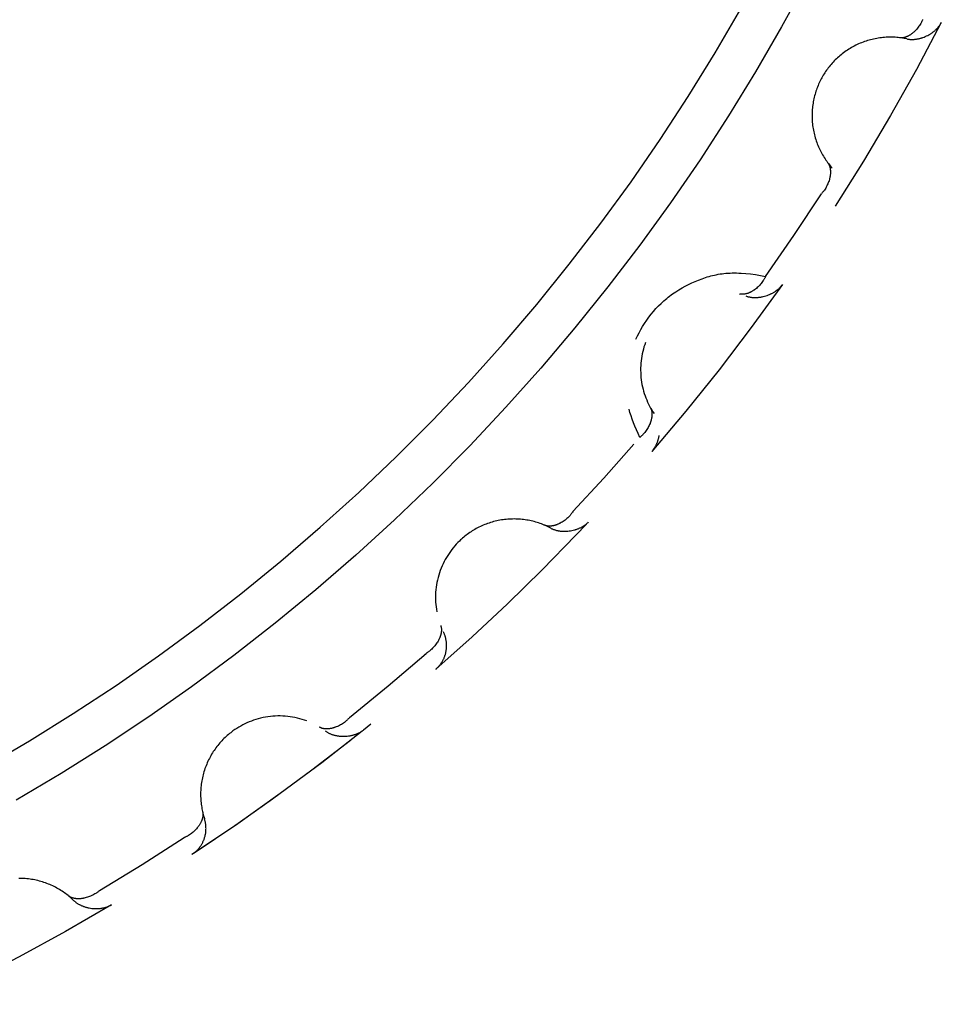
# Model space of a CAD drawing. Header units: millimetres. Extents: x -534 to -34, y 1269 to 1769.
# Tile 70 of 91: x -136.54 to -133.61, y 1465.49 to 1468.63. Entities that reach past the tile are written whole.
import ezdxf

# ---------------------------------------------------------------- set-up
doc = ezdxf.new("R2010")
doc.units = ezdxf.units.MM
doc.layers.add('ROXX_B.FLEX', color=7, linetype='Continuous', true_color=0x000000)

msp = doc.modelspace()

# ---------------------------------------------------------------- linework, layer by layer
at = {"layer": 'ROXX_B.FLEX', "color": 18, "lineweight": -3, "true_color": 0x000000}
for points in [[(-134.0351, 1468.7473), (-134.114, 1468.603), (-134.1968, 1468.4602), (-134.2834, 1468.3191), (-134.3738, 1468.1798), (-134.468, 1468.0424), (-134.5658, 1467.9073), (-134.6673, 1467.7744), (-134.7723, 1467.6439), (-134.8807, 1467.5159), (-134.9925, 1467.3907), (-135.1075, 1467.2683), (-135.2256, 1467.1488), (-135.3468, 1467.0324), (-135.4709, 1466.9192), (-135.5978, 1466.8093), (-135.7272, 1466.7027), (-135.8593, 1466.5996), (-135.9936, 1466.5001), (-136.1302, 1466.4043), (-136.2689, 1466.3121), (-136.4095, 1466.2237), (-136.5519, 1466.1392)], [(-136.6501, 1466.2459), (-136.5097, 1466.3283), (-136.371, 1466.4146), (-136.2342, 1466.5046), (-136.0995, 1466.5982), (-135.9669, 1466.6955), (-135.8367, 1466.7963), (-135.7089, 1466.9006), (-135.5837, 1467.0082), (-135.4612, 1467.1191), (-135.3416, 1467.2332), (-135.225, 1467.3502), (-135.1114, 1467.4702), (-135.0011, 1467.5931), (-134.8941, 1467.7185), (-134.7904, 1467.8465), (-134.6903, 1467.977), (-134.5937, 1468.1096), (-134.5007, 1468.2444), (-134.4114, 1468.3812), (-134.3259, 1468.5198), (-134.2442, 1468.66)], [(-133.6649, 1468.6262), (-133.6656, 1468.6245), (-133.6664, 1468.6227), (-133.6672, 1468.621), (-133.6688, 1468.6176), (-133.6706, 1468.6143), (-133.6725, 1468.6111), (-133.6745, 1468.6079), (-133.6765, 1468.6048), (-133.6787, 1468.6018), (-133.6809, 1468.5989), (-133.6833, 1468.5961), (-133.6856, 1468.5934), (-133.6881, 1468.5908), (-133.6906, 1468.5883), (-133.6919, 1468.5871), (-133.6932, 1468.586), (-133.6945, 1468.5848), (-133.6958, 1468.5837), (-133.6971, 1468.5826), (-133.6984, 1468.5816), (-133.6998, 1468.5806), (-133.7011, 1468.5796), (-133.7025, 1468.5787), (-133.7039, 1468.5778), (-133.7052, 1468.5769), (-133.7066, 1468.5761), (-133.708, 1468.5753), (-133.7094, 1468.5745), (-133.7108, 1468.5738), (-133.7121, 1468.5731), (-133.7135, 1468.5725), (-133.7149, 1468.5719), (-133.7163, 1468.5713), (-133.7177, 1468.5708), (-133.7191, 1468.5703), (-133.7205, 1468.5699), (-133.7219, 1468.5695), (-133.7233, 1468.5692), (-133.7246, 1468.5689), (-133.726, 1468.5686), (-133.7274, 1468.5684), (-133.7287, 1468.5682), (-133.7301, 1468.5681), (-133.7308, 1468.5681), (-133.7314, 1468.5681), (-133.7321, 1468.568), (-133.7328, 1468.568), (-133.7334, 1468.568), (-133.7341, 1468.5681), (-133.7348, 1468.5681), (-133.7354, 1468.5682), (-133.7361, 1468.5682), (-133.7367, 1468.5683)], [(-133.6053, 1468.6167), (-133.6844, 1468.4675), (-133.7671, 1468.3201), (-133.8534, 1468.1749), (-133.9431, 1468.0317)], [(-133.7151, 1468.5647), (-133.7132, 1468.5643), (-133.7113, 1468.564), (-133.7094, 1468.5637), (-133.7075, 1468.5635), (-133.7056, 1468.5633), (-133.7037, 1468.5631), (-133.7017, 1468.5631), (-133.6998, 1468.563), (-133.6978, 1468.563), (-133.6958, 1468.563), (-133.6939, 1468.5631), (-133.6919, 1468.5632), (-133.6899, 1468.5634), (-133.6879, 1468.5636), (-133.6859, 1468.5639), (-133.6839, 1468.5642), (-133.6819, 1468.5645), (-133.6799, 1468.5649), (-133.6779, 1468.5653), (-133.6759, 1468.5657), (-133.6739, 1468.5662), (-133.6719, 1468.5668), (-133.6699, 1468.5673), (-133.6679, 1468.5679), (-133.6659, 1468.5686), (-133.6639, 1468.5692), (-133.66, 1468.5707), (-133.6562, 1468.5723), (-133.6524, 1468.574), (-133.6486, 1468.5758), (-133.6449, 1468.5778), (-133.6413, 1468.5799), (-133.6395, 1468.581), (-133.6378, 1468.5822), (-133.6361, 1468.5833), (-133.6344, 1468.5845), (-133.6327, 1468.5857), (-133.6311, 1468.5869), (-133.6294, 1468.5882), (-133.6278, 1468.5895), (-133.6263, 1468.5908), (-133.6248, 1468.5922), (-133.6233, 1468.5935), (-133.6218, 1468.5949), (-133.6204, 1468.5963), (-133.619, 1468.5978), (-133.6176, 1468.5992), (-133.6163, 1468.6007), (-133.615, 1468.6022), (-133.6138, 1468.6038), (-133.6125, 1468.6053), (-133.6114, 1468.6069), (-133.6103, 1468.6085), (-133.6092, 1468.6101), (-133.6081, 1468.6117), (-133.6072, 1468.6134), (-133.6062, 1468.615), (-133.6053, 1468.6167)], [(-133.7151, 1468.5647), (-133.7196, 1468.5656), (-133.7241, 1468.5664), (-133.7287, 1468.5672), (-133.7334, 1468.5679), (-133.738, 1468.5684), (-133.7427, 1468.569), (-133.7475, 1468.5694), (-133.7523, 1468.5697), (-133.7571, 1468.5699), (-133.7619, 1468.5701), (-133.7667, 1468.5701), (-133.7716, 1468.5701), (-133.7765, 1468.57), (-133.7814, 1468.5697), (-133.7863, 1468.5694), (-133.7912, 1468.569), (-133.7961, 1468.5685), (-133.8011, 1468.5678), (-133.806, 1468.5671), (-133.8109, 1468.5663), (-133.8159, 1468.5653), (-133.8208, 1468.5643), (-133.8257, 1468.5632), (-133.8306, 1468.562), (-133.8354, 1468.5606), (-133.8403, 1468.5592), (-133.8451, 1468.5577), (-133.8499, 1468.556), (-133.8547, 1468.5543), (-133.8594, 1468.5525), (-133.8641, 1468.5506), (-133.8688, 1468.5485), (-133.8734, 1468.5464), (-133.878, 1468.5442), (-133.8825, 1468.5419), (-133.887, 1468.5396), (-133.8914, 1468.5371), (-133.8958, 1468.5345), (-133.9001, 1468.5319), (-133.9043, 1468.5291), (-133.9085, 1468.5263), (-133.9126, 1468.5234), (-133.9167, 1468.5205), (-133.9207, 1468.5174), (-133.9246, 1468.5143), (-133.9284, 1468.5112), (-133.9322, 1468.5079), (-133.9359, 1468.5046), (-133.9395, 1468.5012), (-133.943, 1468.4978), (-133.9465, 1468.4943), (-133.9498, 1468.4908), (-133.9531, 1468.4872), (-133.9563, 1468.4836), (-133.9594, 1468.4799), (-133.9625, 1468.4762), (-133.9654, 1468.4724), (-133.9683, 1468.4686), (-133.9711, 1468.4647), (-133.9738, 1468.4609), (-133.9764, 1468.457), (-133.9789, 1468.4531), (-133.9813, 1468.4491), (-133.9836, 1468.4451), (-133.9859, 1468.4411), (-133.9881, 1468.4371), (-133.9902, 1468.4329), (-133.9923, 1468.4287), (-133.9943, 1468.4245), (-133.9963, 1468.4201), (-133.9981, 1468.4158), (-133.9999, 1468.4113), (-134.0016, 1468.4068), (-134.0032, 1468.4023), (-134.0048, 1468.3977), (-134.0063, 1468.393), (-134.0076, 1468.3884), (-134.0089, 1468.3836), (-134.0101, 1468.3789), (-134.0112, 1468.374), (-134.0123, 1468.3692), (-134.0132, 1468.3643), (-134.014, 1468.3594), (-134.0148, 1468.3545), (-134.0154, 1468.3495), (-134.0159, 1468.3445), (-134.0164, 1468.3395), (-134.0167, 1468.3344), (-134.017, 1468.3294), (-134.0171, 1468.3244), (-134.0171, 1468.3193), (-134.0171, 1468.3142), (-134.0169, 1468.3092), (-134.0166, 1468.3041), (-134.0162, 1468.299), (-134.0158, 1468.294), (-134.0152, 1468.2889), (-134.0145, 1468.2839), (-134.0137, 1468.2789), (-134.0128, 1468.2739), (-134.0118, 1468.2689), (-134.0107, 1468.264), (-134.0095, 1468.2591), (-134.0083, 1468.2542), (-134.0069, 1468.2493), (-134.0054, 1468.2445), (-134.0038, 1468.2397), (-134.0022, 1468.235), (-134.0004, 1468.2303), (-133.9986, 1468.2257), (-133.9967, 1468.2211), (-133.9947, 1468.2166), (-133.9926, 1468.2121), (-133.9904, 1468.2077), (-133.9882, 1468.2033), (-133.9858, 1468.199), (-133.9834, 1468.1948), (-133.981, 1468.1906), (-133.9784, 1468.1865), (-133.9758, 1468.1825), (-133.9731, 1468.1785), (-133.9704, 1468.1746), (-133.9676, 1468.1708), (-133.9648, 1468.1671), (-133.9619, 1468.1634), (-133.9589, 1468.1598), (-133.9559, 1468.1562), (-133.9529, 1468.1528)], [(-133.9668, 1468.1697), (-133.9664, 1468.1692), (-133.9661, 1468.1687), (-133.9657, 1468.1681), (-133.9653, 1468.1676), (-133.965, 1468.167), (-133.9646, 1468.1664), (-133.9643, 1468.1659), (-133.964, 1468.1653), (-133.9637, 1468.1647), (-133.9634, 1468.1641), (-133.9628, 1468.1628), (-133.9622, 1468.1616), (-133.9617, 1468.1603), (-133.9613, 1468.159), (-133.9608, 1468.1576), (-133.9604, 1468.1563), (-133.9601, 1468.1549), (-133.9598, 1468.1535), (-133.9595, 1468.152), (-133.9592, 1468.1506), (-133.959, 1468.1491), (-133.9589, 1468.1476), (-133.9587, 1468.146), (-133.9586, 1468.1445), (-133.9585, 1468.1429), (-133.9585, 1468.1414), (-133.9585, 1468.1398), (-133.9585, 1468.1382), (-133.9586, 1468.1365), (-133.9587, 1468.1349), (-133.9588, 1468.1333), (-133.959, 1468.1316), (-133.9592, 1468.1299), (-133.9594, 1468.1283), (-133.9597, 1468.1266), (-133.96, 1468.1249), (-133.9604, 1468.1232), (-133.9607, 1468.1215), (-133.9611, 1468.1198), (-133.962, 1468.1164), (-133.963, 1468.1129), (-133.9642, 1468.1095), (-133.9655, 1468.1061), (-133.9669, 1468.1027), (-133.9684, 1468.0993), (-133.97, 1468.096), (-133.9718, 1468.0927), (-133.9736, 1468.0895), (-133.9756, 1468.0863), (-133.9777, 1468.0831), (-133.9788, 1468.0816), (-133.9799, 1468.0801), (-133.9811, 1468.0786), (-133.9822, 1468.0771), (-133.9834, 1468.0756), (-133.9847, 1468.0742), (-133.9859, 1468.0728), (-133.9872, 1468.0714)], [(-134.165, 1467.8077), (-134.0746, 1467.9386), (-133.9872, 1468.0714)], [(-134.578, 1467.6083), (-134.5734, 1467.6183), (-134.5683, 1467.6283), (-134.5627, 1467.6383), (-134.5568, 1467.6483), (-134.5505, 1467.6582), (-134.5439, 1467.668), (-134.5369, 1467.6776), (-134.5297, 1467.6871), (-134.5221, 1467.6962), (-134.5142, 1467.7051), (-134.506, 1467.7137), (-134.4976, 1467.722), (-134.4889, 1467.73), (-134.4844, 1467.7339), (-134.4799, 1467.7377), (-134.4753, 1467.7414), (-134.4707, 1467.7451), (-134.4659, 1467.7486), (-134.4612, 1467.7521), (-134.4563, 1467.7555), (-134.4514, 1467.7588), (-134.4415, 1467.7651), (-134.4313, 1467.7711), (-134.421, 1467.7768), (-134.4105, 1467.7821), (-134.3999, 1467.7871), (-134.3891, 1467.7919), (-134.3783, 1467.7963), (-134.3674, 1467.8004), (-134.3564, 1467.8042), (-134.3508, 1467.806), (-134.3452, 1467.8077), (-134.3395, 1467.8093), (-134.3338, 1467.8107), (-134.3279, 1467.8121), (-134.3221, 1467.8133), (-134.3161, 1467.8145), (-134.31, 1467.8155), (-134.3038, 1467.8164), (-134.2976, 1467.8171), (-134.2912, 1467.8178), (-134.2847, 1467.8182), (-134.2781, 1467.8186), (-134.2713, 1467.8188), (-134.2644, 1467.8189), (-134.2575, 1467.8188), (-134.2504, 1467.8186), (-134.2431, 1467.8182), (-134.2284, 1467.8172), (-134.2131, 1467.8156), (-134.1975, 1467.8134), (-134.1815, 1467.8108), (-134.165, 1467.8077)], [(-134.1117, 1467.7817), (-134.2108, 1467.6449), (-134.3132, 1467.5105), (-134.4188, 1467.3786), (-134.5276, 1467.2494)], [(-134.165, 1467.8077), (-134.1658, 1467.806), (-134.1667, 1467.8043), (-134.1676, 1467.8027), (-134.1685, 1467.801), (-134.1694, 1467.7994), (-134.1704, 1467.7977), (-134.1714, 1467.7961), (-134.1724, 1467.7946), (-134.1745, 1467.7914), (-134.1767, 1467.7884), (-134.179, 1467.7855), (-134.1814, 1467.7826), (-134.1839, 1467.7798), (-134.1865, 1467.7772), (-134.1891, 1467.7746), (-134.1918, 1467.7721), (-134.1945, 1467.7698), (-134.1973, 1467.7676), (-134.2001, 1467.7654), (-134.2016, 1467.7644), (-134.203, 1467.7635), (-134.2045, 1467.7625), (-134.2059, 1467.7616), (-134.2074, 1467.7607), (-134.2088, 1467.7599), (-134.2103, 1467.7591), (-134.2118, 1467.7583), (-134.2132, 1467.7575), (-134.2147, 1467.7568), (-134.2162, 1467.7562), (-134.2177, 1467.7555), (-134.2192, 1467.7549), (-134.2206, 1467.7544), (-134.2221, 1467.7538), (-134.2236, 1467.7534), (-134.225, 1467.7529), (-134.2265, 1467.7525), (-134.228, 1467.7522), (-134.2294, 1467.7518), (-134.2308, 1467.7516), (-134.2323, 1467.7513), (-134.2337, 1467.7511), (-134.2351, 1467.751), (-134.2365, 1467.7509), (-134.2379, 1467.7508), (-134.2393, 1467.7508), (-134.2407, 1467.7508), (-134.242, 1467.7509), (-134.2427, 1467.751), (-134.2434, 1467.751), (-134.244, 1467.7511), (-134.2447, 1467.7512), (-134.2454, 1467.7513), (-134.246, 1467.7514), (-134.2467, 1467.7516), (-134.2473, 1467.7517), (-134.248, 1467.7518), (-134.2486, 1467.752)], [(-134.2276, 1467.7454), (-134.2259, 1467.7448), (-134.224, 1467.7442), (-134.2222, 1467.7437), (-134.2203, 1467.7432), (-134.2185, 1467.7427), (-134.2166, 1467.7423), (-134.2147, 1467.742), (-134.2127, 1467.7416), (-134.2108, 1467.7414), (-134.2088, 1467.7411), (-134.2069, 1467.7409), (-134.2049, 1467.7408), (-134.2029, 1467.7407), (-134.2009, 1467.7406), (-134.1988, 1467.7406), (-134.1968, 1467.7406), (-134.1948, 1467.7406), (-134.1928, 1467.7407), (-134.1907, 1467.7408), (-134.1887, 1467.741), (-134.1866, 1467.7412), (-134.1846, 1467.7415), (-134.1825, 1467.7417), (-134.1805, 1467.7421), (-134.1784, 1467.7424), (-134.1764, 1467.7428), (-134.1723, 1467.7437), (-134.1683, 1467.7447), (-134.1642, 1467.7459), (-134.1603, 1467.7472), (-134.1563, 1467.7487), (-134.1525, 1467.7503), (-134.1506, 1467.7511), (-134.1487, 1467.752), (-134.1468, 1467.7529), (-134.145, 1467.7538), (-134.1432, 1467.7548), (-134.1414, 1467.7558), (-134.1396, 1467.7568), (-134.1378, 1467.7579), (-134.1361, 1467.759), (-134.1344, 1467.7601), (-134.1327, 1467.7612), (-134.1311, 1467.7624), (-134.1295, 1467.7636), (-134.1279, 1467.7648), (-134.1263, 1467.7661), (-134.1248, 1467.7674), (-134.1233, 1467.7687), (-134.1219, 1467.77), (-134.1205, 1467.7714), (-134.1191, 1467.7728), (-134.1178, 1467.7742), (-134.1165, 1467.7756), (-134.1152, 1467.7771), (-134.114, 1467.7786), (-134.1128, 1467.7801), (-134.1117, 1467.7817)], [(-134.5477, 1467.5971), (-134.5502, 1467.5901), (-134.5525, 1467.583), (-134.5545, 1467.5758), (-134.5564, 1467.5686), (-134.558, 1467.5612), (-134.5595, 1467.5538), (-134.5606, 1467.5463), (-134.5616, 1467.5388), (-134.5624, 1467.5313), (-134.5629, 1467.5237), (-134.5632, 1467.5161), (-134.5632, 1467.5085), (-134.563, 1467.501), (-134.5626, 1467.4934), (-134.562, 1467.4858), (-134.5612, 1467.4783), (-134.5601, 1467.4709), (-134.5588, 1467.4635), (-134.5573, 1467.4562), (-134.5555, 1467.4489), (-134.5536, 1467.4417), (-134.5514, 1467.4347), (-134.5491, 1467.4277), (-134.5466, 1467.4208), (-134.5439, 1467.4141), (-134.541, 1467.4075), (-134.538, 1467.401), (-134.5347, 1467.3946), (-134.5314, 1467.3884), (-134.5279, 1467.3823), (-134.5242, 1467.3764), (-134.5204, 1467.3706)], [(-134.5658, 1467.2948), (-134.5714, 1467.3068), (-134.5766, 1467.3186), (-134.5815, 1467.3302), (-134.586, 1467.3415), (-134.5901, 1467.3526), (-134.5937, 1467.3635), (-134.597, 1467.3742), (-134.5998, 1467.3845)], [(-134.5319, 1467.3894), (-134.5316, 1467.3888), (-134.5313, 1467.3882), (-134.531, 1467.3876), (-134.5307, 1467.387), (-134.5305, 1467.3864), (-134.5302, 1467.3858), (-134.53, 1467.3852), (-134.5297, 1467.3845), (-134.5295, 1467.3839), (-134.5293, 1467.3833), (-134.5289, 1467.382), (-134.5285, 1467.3807), (-134.5282, 1467.3793), (-134.5279, 1467.3779), (-134.5277, 1467.3766), (-134.5275, 1467.3751), (-134.5273, 1467.3737), (-134.5272, 1467.3723), (-134.5271, 1467.3708), (-134.5271, 1467.3693), (-134.5271, 1467.3678), (-134.5271, 1467.3663), (-134.5272, 1467.3648), (-134.5273, 1467.3632), (-134.5274, 1467.3617), (-134.5276, 1467.3601), (-134.5278, 1467.3585), (-134.5281, 1467.3569), (-134.5284, 1467.3553), (-134.5287, 1467.3537), (-134.5291, 1467.3521), (-134.5295, 1467.3505), (-134.5299, 1467.3489), (-134.5304, 1467.3473), (-134.5309, 1467.3456), (-134.5314, 1467.344), (-134.532, 1467.3424), (-134.5326, 1467.3407), (-134.5332, 1467.3391), (-134.5346, 1467.3358), (-134.5361, 1467.3326), (-134.5377, 1467.3294), (-134.5394, 1467.3262), (-134.5413, 1467.323), (-134.5433, 1467.3199), (-134.5453, 1467.3168), (-134.5475, 1467.3138), (-134.5498, 1467.3108), (-134.5522, 1467.3079), (-134.5548, 1467.3051), (-134.556, 1467.3038), (-134.5574, 1467.3024), (-134.5587, 1467.3011), (-134.5601, 1467.2998), (-134.5615, 1467.2985), (-134.5629, 1467.2972), (-134.5643, 1467.296), (-134.5658, 1467.2948)], [(-134.5276, 1467.2494), (-134.5254, 1467.252), (-134.5234, 1467.2546), (-134.5213, 1467.2574), (-134.5194, 1467.2603), (-134.5176, 1467.2633), (-134.5167, 1467.2648), (-134.5158, 1467.2663), (-134.515, 1467.2679), (-134.5141, 1467.2694), (-134.5134, 1467.271), (-134.5126, 1467.2727), (-134.5118, 1467.2743), (-134.5111, 1467.2759), (-134.5104, 1467.2776), (-134.5098, 1467.2793), (-134.5092, 1467.281), (-134.5086, 1467.2827), (-134.508, 1467.2845), (-134.5075, 1467.2862), (-134.507, 1467.288), (-134.5065, 1467.2898), (-134.506, 1467.2916), (-134.5056, 1467.2934), (-134.5052, 1467.2952), (-134.5049, 1467.297), (-134.5046, 1467.2988), (-134.5043, 1467.3006)], [(-134.7786, 1467.0585), (-134.6805, 1467.1647), (-134.5846, 1467.273)], [(-134.7786, 1467.0585), (-134.7796, 1467.0569), (-134.7807, 1467.0553), (-134.7818, 1467.0538), (-134.7829, 1467.0523), (-134.7841, 1467.0508), (-134.7852, 1467.0493), (-134.7864, 1467.0479), (-134.7877, 1467.0464), (-134.7902, 1467.0436), (-134.7928, 1467.0409), (-134.7955, 1467.0383), (-134.7983, 1467.0358), (-134.8011, 1467.0335), (-134.804, 1467.0312), (-134.807, 1467.029), (-134.81, 1467.0269), (-134.8131, 1467.025), (-134.8161, 1467.0232), (-134.8192, 1467.0215), (-134.8208, 1467.0207), (-134.8223, 1467.0199), (-134.8239, 1467.0192), (-134.8255, 1467.0185), (-134.827, 1467.0178), (-134.8286, 1467.0172), (-134.8302, 1467.0166), (-134.8317, 1467.016), (-134.8333, 1467.0155), (-134.8349, 1467.015), (-134.8364, 1467.0145), (-134.838, 1467.0141), (-134.8395, 1467.0137), (-134.8411, 1467.0134), (-134.8426, 1467.013), (-134.8441, 1467.0128), (-134.8456, 1467.0125), (-134.8471, 1467.0124), (-134.8486, 1467.0122), (-134.8501, 1467.0121), (-134.8516, 1467.012), (-134.853, 1467.012), (-134.8545, 1467.012), (-134.8559, 1467.012), (-134.8573, 1467.0121), (-134.8587, 1467.0123), (-134.8601, 1467.0124), (-134.8614, 1467.0127), (-134.8627, 1467.0129), (-134.8634, 1467.0131), (-134.8641, 1467.0132), (-134.8647, 1467.0134), (-134.8653, 1467.0136), (-134.866, 1467.0138), (-134.8666, 1467.014), (-134.8672, 1467.0142), (-134.8679, 1467.0144), (-134.8685, 1467.0147), (-134.8691, 1467.0149)], [(-134.8492, 1467.0055), (-134.8533, 1467.0076), (-134.8575, 1467.0096), (-134.8617, 1467.0116), (-134.866, 1467.0136), (-134.8703, 1467.0154), (-134.8747, 1467.0172), (-134.8791, 1467.0189), (-134.8836, 1467.0206), (-134.8882, 1467.0221), (-134.8928, 1467.0236), (-134.8974, 1467.025), (-134.9021, 1467.0263), (-134.9068, 1467.0275), (-134.9116, 1467.0286), (-134.9164, 1467.0297), (-134.9213, 1467.0306), (-134.9261, 1467.0315), (-134.9311, 1467.0322), (-134.936, 1467.0329), (-134.941, 1467.0334), (-134.946, 1467.0339), (-134.951, 1467.0343), (-134.956, 1467.0345), (-134.961, 1467.0347), (-134.9661, 1467.0348), (-134.9711, 1467.0347), (-134.9762, 1467.0346), (-134.9812, 1467.0343), (-134.9863, 1467.034), (-134.9914, 1467.0335), (-134.9964, 1467.033), (-135.0014, 1467.0323), (-135.0065, 1467.0316), (-135.0115, 1467.0307), (-135.0165, 1467.0298), (-135.0214, 1467.0287), (-135.0263, 1467.0275), (-135.0313, 1467.0263), (-135.0361, 1467.0249), (-135.041, 1467.0235), (-135.0458, 1467.0219), (-135.0505, 1467.0203), (-135.0552, 1467.0186), (-135.0599, 1467.0167), (-135.0645, 1467.0148), (-135.0691, 1467.0128), (-135.0736, 1467.0108), (-135.0781, 1467.0086), (-135.0825, 1467.0064), (-135.0868, 1467.004), (-135.0911, 1467.0016), (-135.0953, 1466.9992), (-135.0994, 1466.9966), (-135.1035, 1466.994), (-135.1075, 1466.9913), (-135.1115, 1466.9886), (-135.1153, 1466.9858), (-135.1191, 1466.9829), (-135.1229, 1466.98), (-135.1265, 1466.977), (-135.1301, 1466.974), (-135.1336, 1466.9709), (-135.137, 1466.9678), (-135.1404, 1466.9646), (-135.1455, 1466.9595), (-135.1504, 1466.9543), (-135.1553, 1466.9489), (-135.1601, 1466.9432), (-135.1647, 1466.9374), (-135.1692, 1466.9314), (-135.1735, 1466.9253), (-135.1776, 1466.9189), (-135.1816, 1466.9125), (-135.1854, 1466.9058), (-135.1891, 1466.899), (-135.1925, 1466.8921), (-135.1957, 1466.885), (-135.1987, 1466.8778), (-135.2015, 1466.8705), (-135.2041, 1466.8631), (-135.2065, 1466.8556), (-135.2086, 1466.848), (-135.2104, 1466.8403), (-135.2121, 1466.8326), (-135.2135, 1466.8248), (-135.2146, 1466.817), (-135.2155, 1466.8092), (-135.2161, 1466.8013), (-135.2165, 1466.7935), (-135.2167, 1466.7856), (-135.2166, 1466.7778), (-135.2163, 1466.77), (-135.2157, 1466.7622), (-135.2149, 1466.7545), (-135.2138, 1466.7469), (-135.2125, 1466.7393)], [(-134.8492, 1467.0055), (-134.8476, 1467.0046), (-134.8458, 1467.0038), (-134.8441, 1467.003), (-134.8423, 1467.0022), (-134.8405, 1467.0015), (-134.8387, 1467.0009), (-134.8369, 1467.0002), (-134.835, 1466.9997), (-134.8331, 1466.9991), (-134.8312, 1466.9986), (-134.8293, 1466.9981), (-134.8273, 1466.9977), (-134.8254, 1466.9973), (-134.8234, 1466.997), (-134.8214, 1466.9967), (-134.8194, 1466.9964), (-134.8174, 1466.9962), (-134.8154, 1466.996), (-134.8133, 1466.9958), (-134.8113, 1466.9957), (-134.8092, 1466.9956), (-134.8071, 1466.9956), (-134.8051, 1466.9956), (-134.803, 1466.9956), (-134.8009, 1466.9957), (-134.7989, 1466.9958), (-134.7947, 1466.9961), (-134.7905, 1466.9965), (-134.7864, 1466.9971), (-134.7823, 1466.9979), (-134.7782, 1466.9988), (-134.7742, 1466.9998), (-134.7721, 1467.0004), (-134.7702, 1467.001), (-134.7682, 1467.0016), (-134.7662, 1467.0023), (-134.7643, 1467.003), (-134.7624, 1467.0037), (-134.7605, 1467.0045), (-134.7586, 1467.0053), (-134.7567, 1467.0061), (-134.7549, 1467.007), (-134.753, 1467.0079), (-134.7513, 1467.0088), (-134.7495, 1467.0098), (-134.7477, 1467.0108), (-134.746, 1467.0118), (-134.7444, 1467.0129), (-134.7427, 1467.014), (-134.7411, 1467.0151), (-134.7395, 1467.0163), (-134.7379, 1467.0175), (-134.7364, 1467.0187), (-134.735, 1467.0199), (-134.7335, 1467.0212), (-134.7321, 1467.0225), (-134.7307, 1467.0239), (-134.7294, 1467.0252)], [(-134.736, 1467.0183), (-134.7691, 1466.9834)], [(-134.7691, 1466.9834), (-134.8771, 1466.8729), (-134.9875, 1466.7648), (-135.1003, 1466.6591), (-135.2153, 1466.556)], [(-135.2001, 1466.6952), (-135.1999, 1466.6946), (-135.1997, 1466.694), (-135.1995, 1466.6934), (-135.1993, 1466.6927), (-135.1991, 1466.6921), (-135.1989, 1466.6915), (-135.1988, 1466.6908), (-135.1986, 1466.6902), (-135.1985, 1466.6895), (-135.1983, 1466.6888), (-135.1981, 1466.6875), (-135.198, 1466.6861), (-135.1978, 1466.6848), (-135.1977, 1466.6834), (-135.1977, 1466.682), (-135.1977, 1466.6805), (-135.1977, 1466.6791), (-135.1978, 1466.6776), (-135.1979, 1466.6762), (-135.1981, 1466.6747), (-135.1983, 1466.6732), (-135.1986, 1466.6717), (-135.1988, 1466.6702), (-135.1992, 1466.6687), (-135.1995, 1466.6672), (-135.1999, 1466.6657), (-135.2004, 1466.6641), (-135.2008, 1466.6626), (-135.2014, 1466.6611), (-135.2019, 1466.6595), (-135.2025, 1466.658), (-135.2031, 1466.6564), (-135.2038, 1466.6549), (-135.2045, 1466.6533), (-135.2052, 1466.6518), (-135.2059, 1466.6502), (-135.2067, 1466.6487), (-135.2075, 1466.6472), (-135.2084, 1466.6456), (-135.2102, 1466.6426), (-135.2121, 1466.6396), (-135.2142, 1466.6366), (-135.2164, 1466.6337), (-135.2186, 1466.6308), (-135.221, 1466.628), (-135.2235, 1466.6252), (-135.2261, 1466.6226), (-135.2288, 1466.6199), (-135.2316, 1466.6174), (-135.2345, 1466.615), (-135.2359, 1466.6138), (-135.2374, 1466.6127), (-135.2389, 1466.6115), (-135.2405, 1466.6104), (-135.242, 1466.6094), (-135.2436, 1466.6083), (-135.2452, 1466.6073), (-135.2468, 1466.6063)], [(-135.2153, 1466.556), (-135.2139, 1466.5573), (-135.2125, 1466.5586), (-135.2111, 1466.5599), (-135.2097, 1466.5613), (-135.2084, 1466.5627), (-135.207, 1466.5642), (-135.2057, 1466.5656), (-135.2045, 1466.5671), (-135.2032, 1466.5687), (-135.202, 1466.5703), (-135.2007, 1466.5719), (-135.1996, 1466.5735), (-135.1984, 1466.5752), (-135.1973, 1466.5769), (-135.1962, 1466.5786), (-135.1951, 1466.5803), (-135.1941, 1466.5821), (-135.1931, 1466.5839), (-135.1921, 1466.5858), (-135.1912, 1466.5876), (-135.1903, 1466.5895), (-135.1895, 1466.5914), (-135.1887, 1466.5934), (-135.1879, 1466.5953), (-135.1872, 1466.5973), (-135.1865, 1466.5993), (-135.1858, 1466.6013), (-135.1852, 1466.6033), (-135.1846, 1466.6053), (-135.1841, 1466.6074), (-135.1836, 1466.6094), (-135.1832, 1466.6115), (-135.1828, 1466.6136), (-135.1824, 1466.6157), (-135.1821, 1466.6178), (-135.1819, 1466.6199), (-135.1816, 1466.622), (-135.1815, 1466.6241), (-135.1813, 1466.6262), (-135.1813, 1466.6283), (-135.1812, 1466.6304), (-135.1812, 1466.6324), (-135.1813, 1466.6345), (-135.1814, 1466.6366), (-135.1815, 1466.6387), (-135.1817, 1466.6408), (-135.1819, 1466.6428), (-135.1822, 1466.6449), (-135.1825, 1466.6469), (-135.1828, 1466.6489), (-135.1832, 1466.6509), (-135.1836, 1466.6529), (-135.1841, 1466.6549), (-135.1845, 1466.6568), (-135.1851, 1466.6587), (-135.1856, 1466.6606), (-135.1862, 1466.6625), (-135.1869, 1466.6644), (-135.1876, 1466.6662), (-135.1883, 1466.6681), (-135.189, 1466.6699), (-135.1897, 1466.6716), (-135.1905, 1466.6734), (-135.1914, 1466.6751)], [(-135.4904, 1466.4019), (-135.3674, 1466.5027), (-135.2468, 1466.6063)], [(-135.2539, 1466.6001), (-135.243, 1466.6096)], [(-135.627, 1466.3911), (-135.6342, 1466.3937), (-135.6415, 1466.396), (-135.649, 1466.3982), (-135.6565, 1466.4001), (-135.6642, 1466.4018), (-135.6719, 1466.4033), (-135.6796, 1466.4045), (-135.6874, 1466.4055), (-135.6953, 1466.4063), (-135.7032, 1466.4068), (-135.7111, 1466.407), (-135.719, 1466.407), (-135.7269, 1466.4067), (-135.7348, 1466.4062), (-135.7427, 1466.4055), (-135.7505, 1466.4045), (-135.7582, 1466.4032), (-135.7659, 1466.4017), (-135.7736, 1466.4), (-135.7811, 1466.3981), (-135.7886, 1466.3959), (-135.7959, 1466.3935), (-135.8031, 1466.3909), (-135.8102, 1466.3881), (-135.8172, 1466.3851), (-135.824, 1466.3819), (-135.8307, 1466.3785), (-135.8372, 1466.375), (-135.8436, 1466.3713), (-135.8498, 1466.3674), (-135.8559, 1466.3634), (-135.8618, 1466.3593), (-135.8655, 1466.3565), (-135.8691, 1466.3537), (-135.8728, 1466.3508), (-135.8764, 1466.3478), (-135.8799, 1466.3447), (-135.8835, 1466.3416), (-135.8869, 1466.3383), (-135.8904, 1466.335), (-135.8938, 1466.3316), (-135.8971, 1466.3281), (-135.9004, 1466.3245), (-135.9036, 1466.3209), (-135.9068, 1466.3172), (-135.9099, 1466.3134), (-135.9129, 1466.3095), (-135.9159, 1466.3056), (-135.9188, 1466.3015), (-135.9216, 1466.2975), (-135.9244, 1466.2933), (-135.9271, 1466.2891), (-135.9297, 1466.2848), (-135.9322, 1466.2805), (-135.9346, 1466.2761), (-135.937, 1466.2716), (-135.9393, 1466.2671), (-135.9415, 1466.2625), (-135.9435, 1466.2579), (-135.9455, 1466.2533), (-135.9474, 1466.2486), (-135.9493, 1466.2438), (-135.951, 1466.2391), (-135.9526, 1466.2342), (-135.9541, 1466.2294), (-135.9555, 1466.2245), (-135.9568, 1466.2196), (-135.9581, 1466.2147), (-135.9592, 1466.2098), (-135.9602, 1466.2048), (-135.9611, 1466.1998), (-135.9619, 1466.1948), (-135.9626, 1466.1898), (-135.9633, 1466.1849), (-135.9638, 1466.1799), (-135.9642, 1466.1749), (-135.9645, 1466.1699), (-135.9647, 1466.1649), (-135.9648, 1466.1599), (-135.9648, 1466.155), (-135.9647, 1466.15), (-135.9645, 1466.1451), (-135.9642, 1466.1402), (-135.9639, 1466.1353), (-135.9634, 1466.1305), (-135.9628, 1466.1257), (-135.9622, 1466.1209), (-135.9614, 1466.1162), (-135.9606, 1466.1114), (-135.9597, 1466.1068), (-135.9587, 1466.1021), (-135.9576, 1466.0976), (-135.9565, 1466.093), (-135.9552, 1466.0885), (-135.9539, 1466.0841), (-135.9525, 1466.0797)], [(-135.4904, 1466.4019), (-135.4917, 1466.4005), (-135.493, 1466.3991), (-135.4943, 1466.3977), (-135.4956, 1466.3964), (-135.4969, 1466.395), (-135.4983, 1466.3937), (-135.4997, 1466.3925), (-135.5011, 1466.3912), (-135.504, 1466.3888), (-135.507, 1466.3865), (-135.51, 1466.3843), (-135.5131, 1466.3822), (-135.5163, 1466.3803), (-135.5195, 1466.3784), (-135.5227, 1466.3767), (-135.5259, 1466.375), (-135.5292, 1466.3735), (-135.5325, 1466.3722), (-135.5358, 1466.3709), (-135.5375, 1466.3703), (-135.5391, 1466.3698), (-135.5408, 1466.3693), (-135.5424, 1466.3688), (-135.5441, 1466.3683), (-135.5457, 1466.3679), (-135.5474, 1466.3676), (-135.549, 1466.3672), (-135.5506, 1466.3669), (-135.5522, 1466.3666), (-135.5538, 1466.3664), (-135.5554, 1466.3662), (-135.557, 1466.366), (-135.5586, 1466.3659), (-135.5601, 1466.3658), (-135.5617, 1466.3658), (-135.5632, 1466.3657), (-135.5647, 1466.3658), (-135.5662, 1466.3658), (-135.5677, 1466.3659), (-135.5692, 1466.366), (-135.5706, 1466.3662), (-135.572, 1466.3664), (-135.5734, 1466.3667), (-135.5748, 1466.3669), (-135.5762, 1466.3673), (-135.5775, 1466.3676), (-135.5788, 1466.368), (-135.5801, 1466.3685), (-135.5807, 1466.3687), (-135.5814, 1466.369), (-135.582, 1466.3692), (-135.5826, 1466.3695), (-135.5832, 1466.3698), (-135.5838, 1466.3701), (-135.5844, 1466.3704), (-135.585, 1466.3707), (-135.5855, 1466.371), (-135.5861, 1466.3714)], [(-135.4229, 1466.3811), (-135.4464, 1466.3621)], [(-135.4503, 1466.3589), (-135.5791, 1466.2582), (-135.7111, 1466.1597), (-135.8464, 1466.0637), (-135.9849, 1465.9703)], [(-135.5678, 1466.3592), (-135.5662, 1466.3581), (-135.5647, 1466.3571), (-135.563, 1466.3561), (-135.5614, 1466.3551), (-135.5597, 1466.3541), (-135.558, 1466.3532), (-135.5563, 1466.3523), (-135.5545, 1466.3515), (-135.5527, 1466.3507), (-135.5509, 1466.3499), (-135.549, 1466.3492), (-135.5472, 1466.3485), (-135.5453, 1466.3478), (-135.5434, 1466.3472), (-135.5414, 1466.3466), (-135.5395, 1466.3461), (-135.5375, 1466.3456), (-135.5355, 1466.3451), (-135.5335, 1466.3447), (-135.5315, 1466.3443), (-135.5295, 1466.3439), (-135.5275, 1466.3436), (-135.5254, 1466.3433), (-135.5234, 1466.343), (-135.5213, 1466.3428), (-135.5192, 1466.3426), (-135.5151, 1466.3423), (-135.5109, 1466.3422), (-135.5067, 1466.3422), (-135.5025, 1466.3424), (-135.4984, 1466.3427), (-135.4942, 1466.3432), (-135.4921, 1466.3435), (-135.4901, 1466.3438), (-135.488, 1466.3441), (-135.486, 1466.3445), (-135.484, 1466.345), (-135.482, 1466.3454), (-135.48, 1466.3459), (-135.478, 1466.3464), (-135.476, 1466.347), (-135.4741, 1466.3476), (-135.4722, 1466.3483), (-135.4703, 1466.3489), (-135.4684, 1466.3496), (-135.4665, 1466.3504), (-135.4647, 1466.3512), (-135.4629, 1466.352), (-135.4611, 1466.3528), (-135.4593, 1466.3537), (-135.4576, 1466.3547), (-135.4559, 1466.3556), (-135.4542, 1466.3566), (-135.4526, 1466.3577), (-135.451, 1466.3587), (-135.4494, 1466.3598), (-135.4479, 1466.361), (-135.4464, 1466.3621)], [(-135.4875, 1466.3293), (-135.6108, 1466.2341), (-135.7361, 1466.1416), (-135.8635, 1466.0519), (-135.9928, 1465.9651)], [(-135.9584, 1466.1009), (-135.9583, 1466.1002), (-135.9581, 1466.0996), (-135.958, 1466.0989), (-135.9579, 1466.0983), (-135.9578, 1466.0976), (-135.9578, 1466.0969), (-135.9577, 1466.0963), (-135.9576, 1466.0956), (-135.9576, 1466.0949), (-135.9576, 1466.0943), (-135.9575, 1466.0929), (-135.9575, 1466.0915), (-135.9576, 1466.0902), (-135.9577, 1466.0888), (-135.9579, 1466.0874), (-135.9581, 1466.086), (-135.9583, 1466.0845), (-135.9586, 1466.0831), (-135.9589, 1466.0817), (-135.9593, 1466.0802), (-135.9597, 1466.0788), (-135.9602, 1466.0773), (-135.9606, 1466.0759), (-135.9612, 1466.0744), (-135.9617, 1466.073), (-135.9624, 1466.0715), (-135.963, 1466.0701), (-135.9637, 1466.0686), (-135.9644, 1466.0672), (-135.9652, 1466.0657), (-135.966, 1466.0643), (-135.9668, 1466.0628), (-135.9676, 1466.0614), (-135.9685, 1466.06), (-135.9695, 1466.0585), (-135.9704, 1466.0571), (-135.9714, 1466.0557), (-135.9725, 1466.0543), (-135.9735, 1466.0529), (-135.9757, 1466.0501), (-135.9781, 1466.0474), (-135.9805, 1466.0448), (-135.9831, 1466.0422), (-135.9857, 1466.0396), (-135.9885, 1466.0372), (-135.9913, 1466.0348), (-135.9943, 1466.0325), (-135.9973, 1466.0303), (-136.0004, 1466.0282), (-136.0036, 1466.0262), (-136.0052, 1466.0252), (-136.0069, 1466.0243), (-136.0085, 1466.0234), (-136.0102, 1466.0225), (-136.0119, 1466.0216), (-136.0136, 1466.0208), (-136.0153, 1466.02), (-136.017, 1466.0193)], [(-135.9928, 1465.9651), (-135.9913, 1465.9662), (-135.9897, 1465.9673), (-135.9881, 1465.9684), (-135.9866, 1465.9696), (-135.985, 1465.9708), (-135.9835, 1465.972), (-135.982, 1465.9733), (-135.9805, 1465.9746), (-135.9791, 1465.976), (-135.9776, 1465.9773), (-135.9762, 1465.9788), (-135.9748, 1465.9802), (-135.9734, 1465.9817), (-135.9721, 1465.9832), (-135.9708, 1465.9848), (-135.9695, 1465.9864), (-135.9682, 1465.988), (-135.967, 1465.9897), (-135.9658, 1465.9914), (-135.9646, 1465.9931), (-135.9634, 1465.9948), (-135.9623, 1465.9966), (-135.9613, 1465.9984), (-135.9602, 1466.0002), (-135.9592, 1466.002), (-135.9583, 1466.0039), (-135.9573, 1466.0058), (-135.9564, 1466.0077), (-135.9556, 1466.0097), (-135.9548, 1466.0116), (-135.954, 1466.0136), (-135.9533, 1466.0156), (-135.9526, 1466.0176), (-135.952, 1466.0196), (-135.9514, 1466.0216), (-135.9508, 1466.0237), (-135.9503, 1466.0257), (-135.9499, 1466.0278), (-135.9494, 1466.0298), (-135.9491, 1466.0319), (-135.9487, 1466.034), (-135.9484, 1466.036), (-135.9482, 1466.0381), (-135.948, 1466.0402), (-135.9478, 1466.0423), (-135.9477, 1466.0443), (-135.9477, 1466.0464), (-135.9476, 1466.0485), (-135.9477, 1466.0505), (-135.9477, 1466.0526), (-135.9478, 1466.0546), (-135.9479, 1466.0566), (-135.9481, 1466.0586), (-135.9483, 1466.0606), (-135.9486, 1466.0626), (-135.9489, 1466.0646), (-135.9492, 1466.0665), (-135.9496, 1466.0685), (-135.95, 1466.0704), (-135.9505, 1466.0723), (-135.9509, 1466.0742), (-135.9514, 1466.076), (-135.952, 1466.0779), (-135.9525, 1466.0797)], [(-136.2867, 1465.8508), (-136.1509, 1465.9335), (-136.017, 1466.0193)], [(-136.3693, 1465.8193), (-136.3726, 1465.8225), (-136.376, 1465.8256), (-136.3795, 1465.8287), (-136.3831, 1465.8317), (-136.3868, 1465.8347), (-136.3905, 1465.8376), (-136.3943, 1465.8405), (-136.3982, 1465.8433), (-136.4021, 1465.846), (-136.4061, 1465.8487), (-136.4102, 1465.8513), (-136.4143, 1465.8539), (-136.4186, 1465.8563), (-136.4228, 1465.8587), (-136.4272, 1465.8611), (-136.4316, 1465.8633), (-136.436, 1465.8655), (-136.4405, 1465.8675), (-136.4451, 1465.8695), (-136.4497, 1465.8715), (-136.4544, 1465.8733), (-136.4591, 1465.875), (-136.4639, 1465.8767), (-136.4687, 1465.8782), (-136.4735, 1465.8797), (-136.4784, 1465.881), (-136.4833, 1465.8823), (-136.4882, 1465.8834), (-136.4932, 1465.8845), (-136.4981, 1465.8855), (-136.5031, 1465.8863), (-136.5082, 1465.8871), (-136.5132, 1465.8877), (-136.5182, 1465.8883), (-136.5233, 1465.8887), (-136.5284, 1465.8891), (-136.5334, 1465.8893), (-136.5385, 1465.8895), (-136.5435, 1465.8895)], [(-136.2867, 1465.8508), (-136.2882, 1465.8495), (-136.2896, 1465.8483), (-136.2911, 1465.8472), (-136.2926, 1465.846), (-136.2941, 1465.8449), (-136.2957, 1465.8438), (-136.2972, 1465.8427), (-136.2988, 1465.8417), (-136.302, 1465.8397), (-136.3053, 1465.8378), (-136.3086, 1465.8361), (-136.3119, 1465.8345), (-136.3153, 1465.8329), (-136.3187, 1465.8315), (-136.3222, 1465.8303), (-136.3256, 1465.8291), (-136.3291, 1465.8281), (-136.3326, 1465.8272), (-136.336, 1465.8264), (-136.3377, 1465.8261), (-136.3394, 1465.8257), (-136.3411, 1465.8255), (-136.3428, 1465.8252), (-136.3445, 1465.825), (-136.3462, 1465.8248), (-136.3479, 1465.8247), (-136.3495, 1465.8246), (-136.3512, 1465.8245), (-136.3528, 1465.8245), (-136.3545, 1465.8244), (-136.3561, 1465.8245), (-136.3577, 1465.8245), (-136.3592, 1465.8246), (-136.3608, 1465.8247), (-136.3623, 1465.8249), (-136.3638, 1465.8251), (-136.3653, 1465.8253), (-136.3668, 1465.8256), (-136.3683, 1465.8259), (-136.3697, 1465.8262), (-136.3711, 1465.8266), (-136.3725, 1465.827), (-136.3738, 1465.8274), (-136.3752, 1465.8279), (-136.3765, 1465.8284), (-136.3777, 1465.829), (-136.379, 1465.8296), (-136.3802, 1465.8302), (-136.3808, 1465.8305), (-136.3814, 1465.8308), (-136.3819, 1465.8312), (-136.3825, 1465.8315), (-136.3831, 1465.8319), (-136.3836, 1465.8323), (-136.3842, 1465.8326), (-136.3847, 1465.833), (-136.3852, 1465.8334), (-136.3857, 1465.8338)], [(-136.2486, 1465.8053), (-136.3948, 1465.7206), (-136.543, 1465.6395), (-136.6931, 1465.562), (-136.845, 1465.4882)], [(-136.3693, 1465.8193), (-136.3679, 1465.818), (-136.3665, 1465.8167), (-136.365, 1465.8155), (-136.3635, 1465.8143), (-136.362, 1465.8131), (-136.3604, 1465.812), (-136.3588, 1465.8109), (-136.3572, 1465.8098), (-136.3555, 1465.8087), (-136.3538, 1465.8077), (-136.3521, 1465.8067), (-136.3504, 1465.8058), (-136.3486, 1465.8049), (-136.3468, 1465.804), (-136.3449, 1465.8032), (-136.3431, 1465.8023), (-136.3412, 1465.8016), (-136.3393, 1465.8008), (-136.3374, 1465.8001), (-136.3355, 1465.7994), (-136.3335, 1465.7988), (-136.3315, 1465.7982), (-136.3295, 1465.7976), (-136.3275, 1465.797), (-136.3255, 1465.7965), (-136.3235, 1465.7961), (-136.3194, 1465.7952), (-136.3153, 1465.7945), (-136.3112, 1465.794), (-136.307, 1465.7936), (-136.3028, 1465.7933), (-136.2986, 1465.7932), (-136.2966, 1465.7931), (-136.2945, 1465.7932), (-136.2924, 1465.7932), (-136.2903, 1465.7933), (-136.2883, 1465.7935), (-136.2862, 1465.7937), (-136.2842, 1465.7939), (-136.2821, 1465.7941), (-136.2801, 1465.7944), (-136.2781, 1465.7947), (-136.2761, 1465.7951), (-136.2741, 1465.7955), (-136.2722, 1465.796), (-136.2702, 1465.7964), (-136.2683, 1465.797), (-136.2664, 1465.7975), (-136.2645, 1465.7981), (-136.2626, 1465.7988), (-136.2608, 1465.7994), (-136.259, 1465.8001), (-136.2572, 1465.8009), (-136.2554, 1465.8017), (-136.2537, 1465.8025), (-136.252, 1465.8034), (-136.2503, 1465.8043), (-136.2486, 1465.8053)]]:
    msp.add_lwpolyline(points, dxfattribs=at)

doc.saveas('drawing.dxf')
